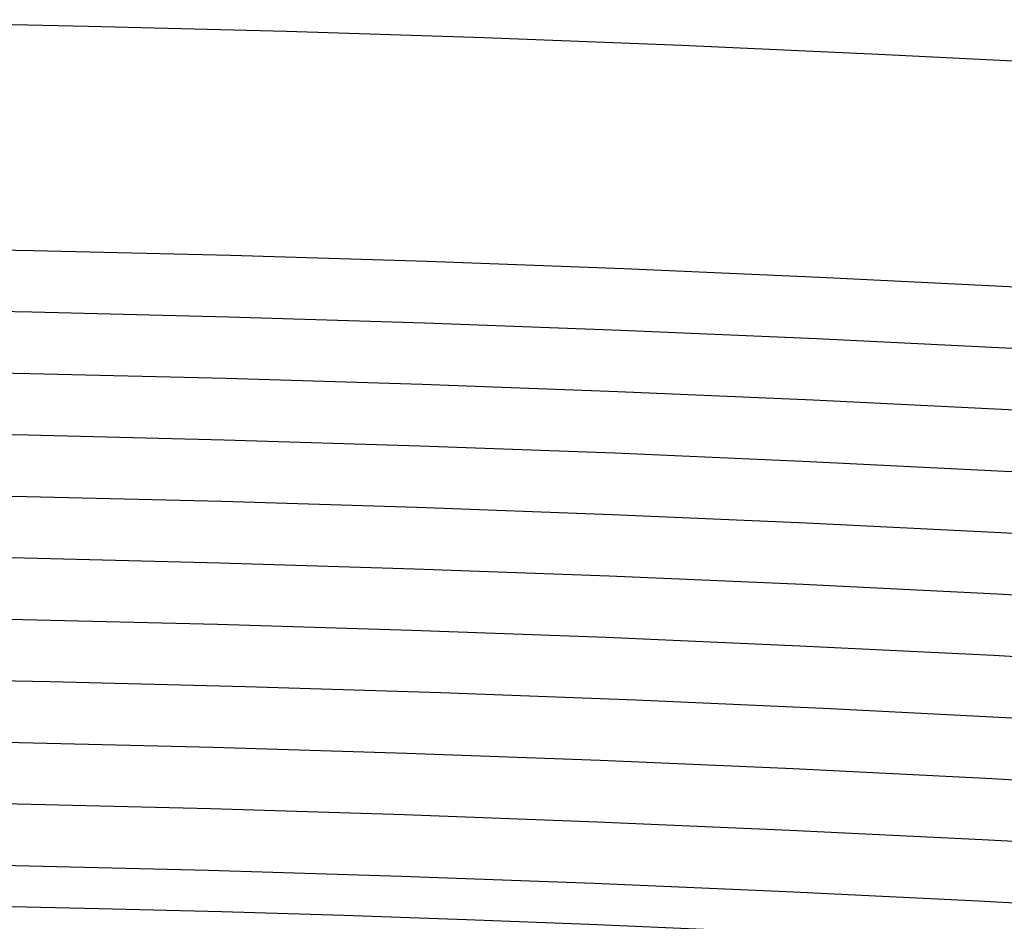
# Model space of a CAD drawing. Header units: millimetres. Extents: x -232 to 232, y -232 to 232.
# Tile 70 of 75: x 4 to 10, y 184.49 to 189.99. Entities that reach past the tile are written whole.
import ezdxf

# ---------------------------------------------------------------- set-up
doc = ezdxf.new("R2010")
doc.units = ezdxf.units.MM
doc.layers.add('HIDDEN', color=7, linetype='Continuous')
doc.layers.add('THICK', color=7, linetype='Continuous')

msp = doc.modelspace()

# ---------------------------------------------------------------- linework, layer by layer
at = {"layer": 'HIDDEN'}
for radius, start, end in [(188.625, 0.509188, 89.490794), (188.25, 0.508385, 89.491596), (187.875, 0.507583, 89.492398), (187.5, 0.506724, 89.493257), (187.125, 0.505864, 89.494117), (186.75, 0.505005, 89.495034), (186.375, 0.504088, 89.49595), (185.625, 0.50214, 89.497841), (185.25, 0.501166, 89.498872), (184.875, 0.500135, 89.499904)]:
    msp.add_arc((0, 0), radius, start, end, dxfattribs=at)
at = {"layer": 'THICK'}
for radius, start, end in [(190, 0.603153, 89.396886), (186, 0.184091, 89.815947), (184.625, 0, 180.00002)]:
    msp.add_arc((0, 0), radius, start, end, dxfattribs=at)

doc.saveas('drawing.dxf')
